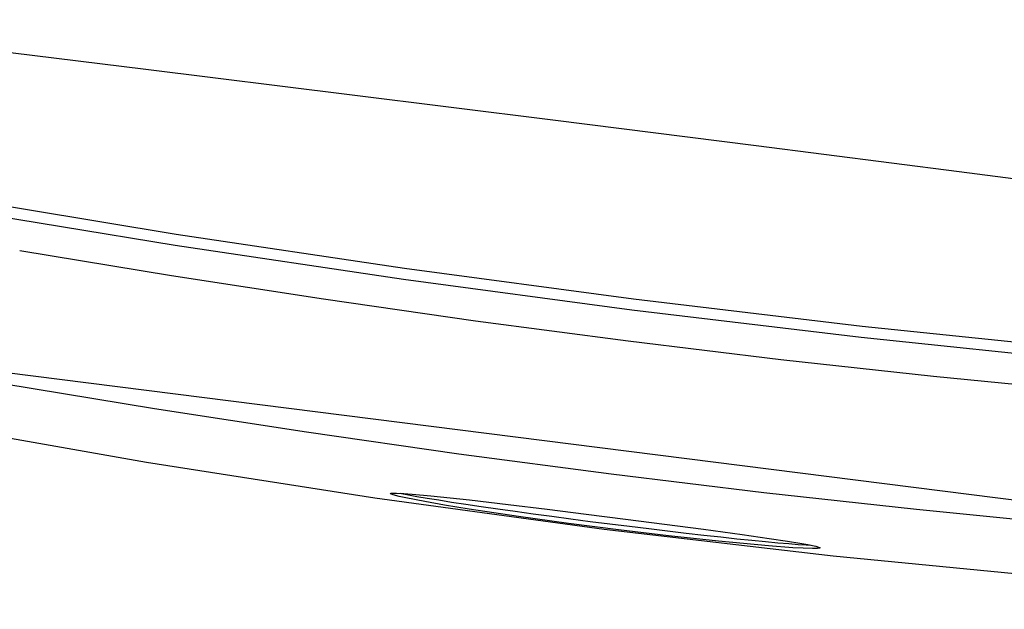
# Model space of a CAD drawing. Header units: millimetres. Extents: x -25785 to 64215, y 1802 to 45092.
# Tile 26 of 53: x 19252 to 19475, y 30574 to 30708. Entities that reach past the tile are written whole.
import ezdxf

# ---------------------------------------------------------------- set-up
doc = ezdxf.new("R2010")
doc.units = ezdxf.units.MM
doc.header["$MEASUREMENT"] = 0
doc.linetypes.add('CONTINU', pattern=[0])
doc.layers.add('LOC', color=4, linetype='CONTINU')
doc.layers.add('PLAN', color=7, linetype='CONTINU')

# ---------------------------------------------------------------- blocks, each defined once
blk = doc.blocks.new('A$C7EBD59A9')
at = {"layer": 'PLAN', "color": 3, "linetype": 'Continuous'}
blk.add_line((62.56, 15.88), (305.44, 15.88), dxfattribs=at)
at = {"layer": 'PLAN', "color": 0, "linetype": 'Continuous', "flags": 128}
for points in [[(1.91, 78.33), (42.36, 78.55), (82.82, 78.72), (123.29, 78.83), (163.76, 78.89), (204.24, 78.89), (244.71, 78.83), (285.18, 78.72), (325.64, 78.55), (366.09, 78.33)], [(1.87, 7.09), (47.2, 4), (92.67, 1.78), (138.3, 0.45), (184, 0), (229.53, 0.44), (275.07, 1.77), (320.63, 3.99), (366.13, 7.09)], [(226.75, 1.68), (226.65, 1.6), (226.28, 1.51), (225.31, 1.36), (223.43, 1.19), (221.39, 1.05), (216.57, 0.8), (206.72, 0.47), (196.79, 0.28), (186.83, 0.21), (176.87, 0.23), (166.92, 0.35), (157.02, 0.59), (152.11, 0.77), (148.15, 0.96), (144.32, 1.21), (143.04, 1.33), (141.8, 1.49), (141.44, 1.57), (141.26, 1.66), (141.32, 1.75), (141.61, 1.83), (142.42, 1.93), (143.88, 2.04), (145.49, 2.12), (149.21, 2.24), (156.85, 2.38), (164.58, 2.45), (172.34, 2.49), (180.12, 2.5), (187.91, 2.5), (195.69, 2.49), (203.45, 2.45), (211.18, 2.38), (216.56, 2.29), (220.19, 2.2), (222.65, 2.11), (224.29, 2.03), (225.9, 1.9), (226.41, 1.82), (226.69, 1.74), (226.75, 1.68)], [(143.2, 2), (143.4, 1.98), (144.79, 1.88), (146.5, 1.79), (148.52, 1.7), (150.84, 1.62), (153.43, 1.54), (156.27, 1.47), (159.35, 1.4), (162.62, 1.35), (166.08, 1.3), (169.68, 1.26), (173.41, 1.23), (177.22, 1.21), (181.08, 1.19), (184.97, 1.19), (188.86, 1.2), (192.7, 1.22), (196.47, 1.24), (200.13, 1.28), (203.67, 1.32), (207.04, 1.37), (210.22, 1.43), (213.18, 1.5), (215.9, 1.58), (218.36, 1.66), (220.53, 1.74), (222.39, 1.84), (223.95, 1.93), (224.8, 2)]]:
    blk.add_lwpolyline(points, dxfattribs=at)
at = {"layer": 'PLAN', "color": 6, "flags": 128}
for points in [[(1.91, 51.24), (47.33, 48.88), (92.82, 47.19), (138.39, 46.18), (184, 45.84), (229.52, 46.18), (275.04, 47.19), (320.58, 48.88), (366.09, 51.24)], [(366.13, 48.98), (320.71, 46.62), (275.21, 44.93), (229.62, 43.91), (184, 43.57), (138.47, 43.91), (92.93, 44.92), (47.38, 46.61), (1.87, 48.98)]]:
    blk.add_lwpolyline(points, dxfattribs=at)
at = {"layer": 'PLAN', "color": 3, "linetype": 'Continuous', "flags": 128}
for points in [[(62.56, 40.11), (92.91, 38.95), (123.27, 38.12), (153.63, 37.62), (184, 37.46), (214.37, 37.62), (244.73, 38.12), (275.09, 38.95), (305.44, 40.11)], [(305.44, 13.58), (275.09, 12.42), (244.73, 11.6), (214.37, 11.1), (184, 10.93), (153.63, 11.1), (123.27, 11.6), (92.91, 12.42), (62.56, 13.58)]]:
    blk.add_lwpolyline(points, dxfattribs=at)
blk = doc.blocks.new('CONSOLE2')
at = {"layer": 'LOC', "xscale": 1.149999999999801, "yscale": 1.149999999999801, "zscale": 1.149999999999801, "rotation": 331.173118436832}
blk.add_blockref('A$C7EBD59A9', (-107.02, -166.94), dxfattribs=at)

msp = doc.modelspace()

# ---------------------------------------------------------------- block references
at = {"layer": 'LOC', "rotation": 21.61869571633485}
msp.add_blockref('CONSOLE2', (19212.45607, 30813.16086), dxfattribs=at)

doc.saveas('drawing.dxf')
